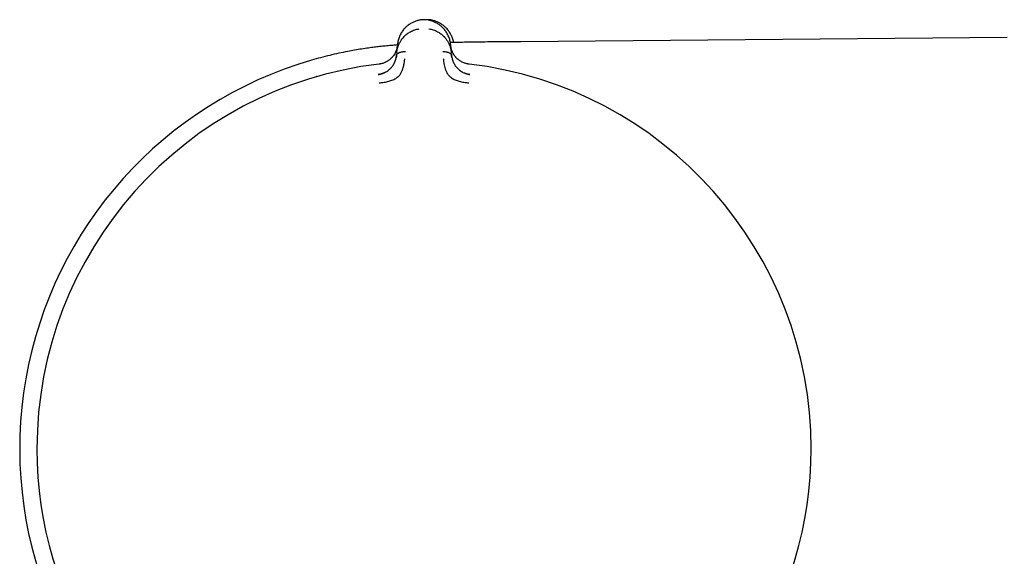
# Model space of a CAD drawing. Header units: millimetres. Extents: x 8 to 730, y 12 to 365.
# Tile 11 of 48: x 30 to 87, y 333 to 365. Entities that reach past the tile are written whole.
import ezdxf

# ---------------------------------------------------------------- set-up
doc = ezdxf.new("R2010")
doc.units = ezdxf.units.MM

msp = doc.modelspace()

# ---------------------------------------------------------------- linework, layer by layer
at = {"color": 7, "linetype": 'Continuous', "lineweight": 30}
for p, q in [((51.656, 362.775), (51.698, 363.251)), ((54.804, 363.37), (54.806, 363.369)), ((54.819, 363.251), (54.86, 362.775)), ((87.522, 363.672), (58.937, 363.423)), ((51.656, 362.775), (51.643, 362.623)), ((54.874, 362.623), (54.86, 362.775)), ((50.561, 361.487), (50.561, 361.492)), ((55.955, 361.492), (55.955, 361.487))]:
    msp.add_line(p, q, dxfattribs=at)
for radius, start, end in [(23.753, 106.14129, 233.90749), (22.741, 96.67492, 179.9968), (22.741, 0, 83.32507), (22.741, 179.9968, 245.42259), (22.741, 294.57154, 0)]:
    msp.add_arc((53.258, 339.519), radius, start, end, dxfattribs=at)
for points, knots in [([(53.082, 364.702), (53.06, 364.699), (53.005, 364.691), (52.919, 364.672), (52.825, 364.645), (52.735, 364.614), (52.647, 364.578), (52.558, 364.534), (52.467, 364.484), (52.377, 364.425), (52.292, 364.361), (52.213, 364.294), (52.134, 364.218), (52.058, 364.132), (51.985, 364.036), (51.92, 363.936), (51.873, 363.853), (51.85, 363.802), (51.843, 363.787)], [0, 0, 0, 0, 0.0355731, 0.0898048, 0.1437901, 0.1977117, 0.251705, 0.3058605, 0.3711254, 0.4367134, 0.5025766, 0.5686085, 0.63466, 0.7169656, 0.7990256, 0.881142, 0.9633797, 1, 1, 1, 1]), ([(53.416, 364.705), (53.406, 364.707), (53.383, 364.709), (53.346, 364.711), (53.303, 364.712), (53.258, 364.713), (53.213, 364.712), (53.171, 364.711), (53.133, 364.709), (53.11, 364.707), (53.1, 364.705)], [0, 0, 0, 0, 0.096527, 0.217423, 0.354625, 0.499992, 0.64536, 0.782565, 0.903467, 1, 1, 1, 1]), ([(53.615, 364.703), (53.579, 364.706), (53.509, 364.712), (53.425, 364.713), (53.377, 364.71), (53.365, 364.71)], [0, 0, 0, 0, 0.426013, 0.85237, 1, 1, 1, 1]), ([(54.595, 363.935), (54.594, 363.937), (54.574, 363.973), (54.528, 364.04), (54.456, 364.134), (54.38, 364.219), (54.302, 364.295), (54.224, 364.361), (54.141, 364.424), (54.052, 364.482), (53.963, 364.532), (53.875, 364.575), (53.79, 364.611), (53.701, 364.642), (53.608, 364.669), (53.513, 364.691), (53.447, 364.701), (53.414, 364.706)], [0, 0, 0, 0, 0.006495, 0.097133, 0.187683, 0.278476, 0.351279, 0.424025, 0.496578, 0.568858, 0.64083, 0.700596, 0.760221, 0.819806, 0.879494, 0.939479, 1, 1, 1, 1]), ([(53.607, 364.668), (53.608, 364.671), (53.609, 364.682), (53.611, 364.693), (53.612, 364.702), (53.613, 364.703), (53.613, 364.703)], [0, 0, 0, 0, 0.137455, 0.441767, 0.745849, 1, 1, 1, 1]), ([(54.863, 363.775), (54.856, 363.791), (54.834, 363.841), (54.787, 363.925), (54.723, 364.025), (54.651, 364.121), (54.575, 364.208), (54.497, 364.285), (54.418, 364.353), (54.334, 364.417), (54.244, 364.477), (54.154, 364.528), (54.065, 364.572), (53.978, 364.609), (53.887, 364.641), (53.794, 364.668), (53.702, 364.69), (53.641, 364.699), (53.613, 364.703)], [0, 0, 0, 0, 0.036248, 0.117649, 0.19893, 0.280155, 0.361623, 0.427002, 0.492362, 0.557555, 0.622476, 0.687077, 0.740682, 0.794125, 0.847498, 0.900935, 0.954614, 1, 1, 1, 1]), ([(51.656, 362.775), (51.656, 362.775), (51.656, 362.776), (51.656, 362.779), (51.657, 362.788), (51.659, 362.809), (51.663, 362.844), (51.669, 362.887), (51.678, 362.935), (51.689, 362.988), (51.7, 363.034), (51.71, 363.069), (51.717, 363.092), (51.724, 363.116), (51.732, 363.14), (51.741, 363.166), (51.751, 363.192), (51.77, 363.242), (51.801, 363.312), (51.846, 363.4), (51.888, 363.47), (51.925, 363.526), (51.949, 363.56), (51.965, 363.581), (51.973, 363.592), (51.981, 363.602), (51.989, 363.612), (51.997, 363.622), (52.027, 363.659), (52.083, 363.723), (52.171, 363.807), (52.262, 363.882), (52.358, 363.949), (52.464, 364.012), (52.581, 364.07), (52.71, 364.119), (52.84, 364.156), (52.928, 364.171), (52.97, 364.178)], [0, 0, 0, 0, 0.000168, 0.001366, 0.004585, 0.016602, 0.036108, 0.063195, 0.088438, 0.118038, 0.152065, 0.164532, 0.177513, 0.191011, 0.205027, 0.219565, 0.234628, 0.250218, 0.305811, 0.357356, 0.404738, 0.433682, 0.460748, 0.467525, 0.474171, 0.480686, 0.487071, 0.493324, 0.499446, 0.559752, 0.617506, 0.67268, 0.725262, 0.775261, 0.835907, 0.893476, 0.948104, 1, 1, 1, 1]), ([(53.546, 364.178), (53.588, 364.171), (53.675, 364.156), (53.804, 364.12), (53.933, 364.071), (54.048, 364.015), (54.151, 363.954), (54.242, 363.891), (54.338, 363.814), (54.405, 363.75), (54.447, 363.705), (54.46, 363.691), (54.474, 363.676), (54.487, 363.661), (54.499, 363.646), (54.524, 363.617), (54.56, 363.571), (54.607, 363.504), (54.648, 363.438), (54.683, 363.375), (54.704, 363.333), (54.718, 363.304), (54.724, 363.29), (54.731, 363.277), (54.737, 363.262), (54.743, 363.248), (54.749, 363.234), (54.764, 363.196), (54.785, 363.139), (54.808, 363.063), (54.825, 362.997), (54.837, 362.939), (54.847, 362.888), (54.853, 362.844), (54.857, 362.809), (54.859, 362.788), (54.86, 362.779), (54.86, 362.776), (54.86, 362.775), (54.86, 362.775), (54.86, 362.775)], [0, 0, 0, 0, 0.051373, 0.105665, 0.163102, 0.223827, 0.27137, 0.320803, 0.372124, 0.442732, 0.452222, 0.461768, 0.471368, 0.481024, 0.490735, 0.500501, 0.537698, 0.579265, 0.625137, 0.657731, 0.692132, 0.7001, 0.708157, 0.716302, 0.724536, 0.732857, 0.741265, 0.74976, 0.79759, 0.84013, 0.877473, 0.909711, 0.93693, 0.964012, 0.983495, 0.995471, 0.998664, 0.999564, 0.99984, 1, 1, 1, 1]), ([(54.819, 363.251), (54.815, 363.29), (54.806, 363.369), (54.781, 363.486), (54.749, 363.603), (54.707, 363.717), (54.657, 363.828), (54.616, 363.899), (54.596, 363.933)], [0, 0, 0, 0, 0.168205, 0.336683, 0.505218, 0.673643, 0.841849, 1, 1, 1, 1]), ([(51.842, 363.785), (51.831, 363.762), (51.803, 363.702), (51.768, 363.603), (51.735, 363.486), (51.71, 363.369), (51.701, 363.29), (51.697, 363.251)], [0, 0, 0, 0, 0.130411, 0.34783, 0.565388, 0.782871, 1, 1, 1, 1]), ([(58.937, 363.423), (58.761, 363.422), (58.409, 363.419), (57.884, 363.414), (57.365, 363.409), (56.853, 363.403), (56.353, 363.397), (55.868, 363.39), (55.396, 363.382), (55.043, 363.375), (54.847, 363.37), (54.804, 363.369)], [0, 0, 0, 0, 0.127951, 0.25518, 0.381056, 0.505048, 0.626718, 0.743611, 0.857663, 0.968687, 1, 1, 1, 1]), ([(54.864, 363.773), (54.874, 363.75), (54.902, 363.69), (54.937, 363.59), (54.968, 363.479), (54.981, 363.407), (54.987, 363.373)], [0, 0, 0, 0, 0.173629, 0.4631, 0.752756, 1, 1, 1, 1]), ([(51.696, 363.23), (51.69, 363.229), (51.568, 363.22), (51.331, 363.2), (50.987, 363.168), (50.652, 363.133), (50.325, 363.094), (49.971, 363.048), (49.591, 362.992), (49.184, 362.924), (48.737, 362.842), (48.247, 362.742), (47.715, 362.62), (47.183, 362.486), (46.831, 362.386), (46.654, 362.336)], [0, 0, 0, 0, 0.00304, 0.071973, 0.139127, 0.204716, 0.26896, 0.332081, 0.413404, 0.493646, 0.573237, 0.679446, 0.78581, 0.892676, 1, 1, 1, 1]), ([(51.693, 363.202), (51.693, 363.202), (51.693, 363.2), (51.692, 363.193), (51.691, 363.177), (51.687, 363.149), (51.682, 363.116), (51.675, 363.078), (51.666, 363.037), (51.657, 363.002), (51.649, 362.975), (51.643, 362.957), (51.637, 362.938), (51.631, 362.919), (51.624, 362.9), (51.616, 362.879), (51.597, 362.83), (51.563, 362.756), (51.521, 362.683), (51.491, 362.637), (51.476, 362.615), (51.461, 362.593), (51.446, 362.573), (51.43, 362.553), (51.396, 362.511), (51.34, 362.45), (51.265, 362.383), (51.197, 362.332), (51.137, 362.292), (51.066, 362.249), (50.977, 362.205), (50.881, 362.166), (50.79, 362.138), (50.705, 362.117), (50.646, 362.109), (50.615, 362.104)], [0, 0, 0, 0, 0.000491, 0.004709, 0.016801, 0.036349, 0.063449, 0.08868, 0.118244, 0.1522, 0.164633, 0.177573, 0.191021, 0.204979, 0.21945, 0.234434, 0.249933, 0.328151, 0.400024, 0.417785, 0.435101, 0.45197, 0.468393, 0.484369, 0.499899, 0.569641, 0.634729, 0.675595, 0.714547, 0.751696, 0.809478, 0.868786, 0.909647, 0.953487, 1, 1, 1, 1]), ([(51.694, 363.204), (51.693, 363.192), (51.69, 363.165), (51.685, 363.127), (51.679, 363.092), (51.673, 363.063), (51.668, 363.038), (51.662, 363.013), (51.652, 362.974), (51.635, 362.921), (51.609, 362.85), (51.576, 362.778), (51.536, 362.704), (51.499, 362.643), (51.471, 362.607), (51.462, 362.594)], [0, 0, 0, 0, 0.056623, 0.125933, 0.182196, 0.225392, 0.263557, 0.302391, 0.341889, 0.452069, 0.562265, 0.687439, 0.81228, 0.932258, 1, 1, 1, 1]), ([(51.644, 362.632), (51.645, 362.638), (51.648, 362.652), (51.658, 362.674), (51.675, 362.698), (51.699, 362.722), (51.731, 362.746), (51.773, 362.77), (51.82, 362.79), (51.872, 362.807), (51.927, 362.821), (51.994, 362.834), (52.072, 362.843), (52.132, 362.844), (52.162, 362.844)], [0, 0, 0, 0, 0.037775, 0.094206, 0.15093, 0.208713, 0.288187, 0.370922, 0.456867, 0.545563, 0.636283, 0.728121, 0.865715, 1, 1, 1, 1]), ([(54.354, 362.844), (54.384, 362.844), (54.444, 362.843), (54.522, 362.834), (54.589, 362.821), (54.644, 362.807), (54.696, 362.79), (54.743, 362.77), (54.785, 362.746), (54.818, 362.722), (54.841, 362.698), (54.858, 362.674), (54.868, 362.652), (54.871, 362.638), (54.872, 362.632)], [0, 0, 0, 0, 0.134302, 0.271912, 0.363761, 0.454492, 0.543199, 0.629154, 0.711899, 0.791383, 0.849172, 0.905903, 0.962342, 1, 1, 1, 1]), ([(55.101, 362.535), (55.089, 362.549), (55.062, 362.582), (55.024, 362.635), (54.986, 362.694), (54.953, 362.753), (54.929, 362.803), (54.911, 362.843), (54.898, 362.875), (54.886, 362.908), (54.874, 362.943), (54.862, 362.985), (54.849, 363.033), (54.838, 363.089), (54.828, 363.146), (54.824, 363.185), (54.823, 363.203)], [0, 0, 0, 0, 0.066854, 0.159745, 0.251218, 0.341311, 0.42919, 0.477253, 0.524489, 0.570897, 0.621345, 0.682454, 0.752856, 0.833487, 0.924235, 1, 1, 1, 1]), ([(55.901, 362.104), (55.87, 362.109), (55.81, 362.117), (55.723, 362.139), (55.642, 362.164), (55.567, 362.193), (55.499, 362.224), (55.442, 362.255), (55.392, 362.284), (55.346, 362.314), (55.297, 362.348), (55.25, 362.385), (55.207, 362.423), (55.168, 362.46), (55.133, 362.497), (55.099, 362.536), (55.066, 362.578), (55.031, 362.627), (54.997, 362.68), (54.965, 362.736), (54.935, 362.796), (54.912, 362.848), (54.894, 362.894), (54.88, 362.935), (54.869, 362.969), (54.862, 362.995), (54.857, 363.011), (54.853, 363.027), (54.849, 363.044), (54.845, 363.061), (54.841, 363.079), (54.838, 363.097), (54.833, 363.122), (54.829, 363.15), (54.826, 363.177), (54.824, 363.193), (54.823, 363.2), (54.823, 363.202), (54.823, 363.202), (54.823, 363.202), (54.823, 363.202), (54.823, 363.202), (54.823, 363.202)], [0, 0, 0, 0, 0.046698, 0.091618, 0.134505, 0.175194, 0.213614, 0.249779, 0.276951, 0.307118, 0.340349, 0.376695, 0.409342, 0.4408, 0.471044, 0.500021, 0.535936, 0.574169, 0.614719, 0.657569, 0.702695, 0.750057, 0.775296, 0.805099, 0.8394, 0.850353, 0.861686, 0.873397, 0.885483, 0.89794, 0.910765, 0.923954, 0.937503, 0.96472, 0.984149, 0.995887, 0.998893, 0.999683, 0.9999, 0.999964, 0.999986, 1, 1, 1, 1]), ([(50.571, 361.494), (50.612, 361.5), (50.694, 361.513), (50.789, 361.543), (50.858, 361.568), (50.901, 361.586), (50.942, 361.605), (50.98, 361.624), (51.042, 361.658), (51.123, 361.709), (51.208, 361.774), (51.272, 361.833), (51.322, 361.885), (51.375, 361.947), (51.431, 362.023), (51.471, 362.09), (51.495, 362.135), (51.505, 362.154), (51.515, 362.174), (51.525, 362.194), (51.534, 362.215), (51.543, 362.235), (51.552, 362.256), (51.563, 362.285), (51.578, 362.325), (51.596, 362.381), (51.614, 362.45), (51.632, 362.533), (51.639, 362.591), (51.643, 362.623)], [0, 0, 0, 0, 0.063976, 0.12953, 0.154486, 0.178647, 0.201982, 0.224467, 0.246082, 0.312693, 0.376527, 0.417668, 0.457776, 0.496802, 0.560713, 0.629486, 0.643581, 0.657868, 0.672347, 0.687019, 0.701882, 0.716938, 0.732184, 0.747622, 0.778913, 0.819993, 0.870709, 0.930826, 1, 1, 1, 1]), ([(50.811, 362.145), (50.801, 362.143), (50.764, 362.132), (50.699, 362.118), (50.642, 362.111), (50.615, 362.107)], [0, 0, 0, 0, 0.1497153, 0.5833507, 1, 1, 1, 1]), ([(50.621, 360.997), (50.72, 361.01), (50.911, 361.035), (51.184, 361.094), (51.434, 361.17), (51.646, 361.289), (51.81, 361.437), (51.925, 361.599), (51.992, 361.759), (52.052, 361.94), (52.091, 362.122), (52.111, 362.275), (52.119, 362.362), (52.124, 362.404), (52.125, 362.417), (52.126, 362.421), (52.126, 362.423)], [0, 0, 0, 0, 0.117772, 0.228252, 0.33124, 0.427014, 0.515099, 0.595624, 0.669421, 0.735797, 0.846044, 0.926768, 0.978141, 0.992758, 0.997301, 1, 1, 1, 1]), ([(51.644, 362.632), (51.643, 362.62), (51.64, 362.595), (51.636, 362.56), (51.631, 362.529), (51.627, 362.506), (51.624, 362.491), (51.622, 362.483), (51.622, 362.481)], [0, 0, 0, 0, 0.250247, 0.512004, 0.72723, 0.858312, 0.963744, 1, 1, 1, 1]), ([(54.39, 362.423), (54.391, 362.418), (54.393, 362.399), (54.397, 362.354), (54.404, 362.285), (54.416, 362.188), (54.438, 362.06), (54.473, 361.913), (54.525, 361.757), (54.592, 361.597), (54.707, 361.436), (54.872, 361.288), (55.084, 361.169), (55.334, 361.094), (55.606, 361.035), (55.797, 361.01), (55.895, 360.997)], [0, 0, 0, 0, 0.007539, 0.032602, 0.07418, 0.124929, 0.188679, 0.265565, 0.331914, 0.405634, 0.486045, 0.573984, 0.669568, 0.772326, 0.882537, 1, 1, 1, 1]), ([(54.891, 362.495), (54.891, 362.497), (54.887, 362.514), (54.882, 362.546), (54.876, 362.589), (54.874, 362.618), (54.873, 362.632)], [0, 0, 0, 0, 0.052503, 0.334039, 0.671058, 1, 1, 1, 1]), ([(54.874, 362.623), (54.877, 362.593), (54.884, 362.538), (54.9, 362.46), (54.914, 362.406), (54.923, 362.372), (54.929, 362.356), (54.934, 362.34), (54.938, 362.326), (54.943, 362.312), (54.948, 362.3), (54.952, 362.288), (54.967, 362.25), (54.994, 362.185), (55.041, 362.096), (55.093, 362.013), (55.15, 361.935), (55.218, 361.858), (55.28, 361.8), (55.329, 361.759), (55.36, 361.735), (55.393, 361.711), (55.427, 361.688), (55.462, 361.666), (55.517, 361.633), (55.596, 361.593), (55.705, 361.549), (55.824, 361.513), (55.909, 361.499), (55.952, 361.493)], [0, 0, 0, 0, 0.064591, 0.121349, 0.169984, 0.182734, 0.194757, 0.206048, 0.216606, 0.226427, 0.23551, 0.243851, 0.251449, 0.31979, 0.384193, 0.444676, 0.501324, 0.56002, 0.621088, 0.642003, 0.663213, 0.684727, 0.706551, 0.728689, 0.751143, 0.806569, 0.867208, 0.932524, 1, 1, 1, 1]), ([(55.902, 362.107), (55.875, 362.11), (55.822, 362.117), (55.756, 362.131), (55.717, 362.142), (55.704, 362.146)], [0, 0, 0, 0, 0.392325, 0.807654, 1, 1, 1, 1]), ([(50.9, 361.584), (50.896, 361.582), (50.886, 361.578), (50.864, 361.569), (50.834, 361.557), (50.795, 361.544), (50.746, 361.529), (50.689, 361.514), (50.626, 361.501), (50.582, 361.495), (50.561, 361.492)], [0, 0, 0, 0, 0.0535818, 0.1254605, 0.2186275, 0.3345425, 0.4739314, 0.6370448, 0.8236703, 1, 1, 1, 1]), ([(55.956, 361.492), (55.931, 361.496), (55.883, 361.502), (55.817, 361.516), (55.761, 361.531), (55.714, 361.546), (55.676, 361.559), (55.648, 361.571), (55.63, 361.578), (55.62, 361.582), (55.617, 361.584), (55.616, 361.584)], [0, 0, 0, 0, 0.206993, 0.390581, 0.550048, 0.685239, 0.796459, 0.884513, 0.951064, 0.977377, 1, 1, 1, 1]), ([(46.936, 361.362), (46.936, 361.364), (46.933, 361.373), (46.931, 361.382), (46.93, 361.384), (46.93, 361.386)], [0, 0, 0, 0, 0.114602, 0.566665, 1, 1, 1, 1])]:
    msp.add_open_spline(points, degree=3, knots=knots, dxfattribs=at)

doc.saveas('drawing.dxf')
